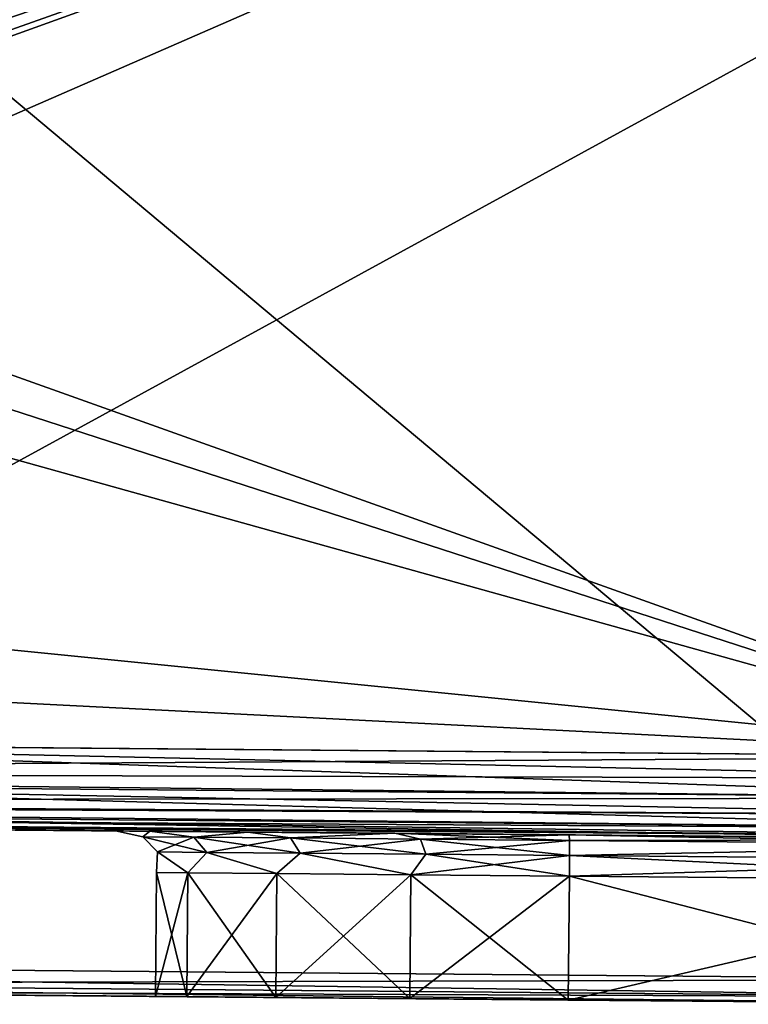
# Model space of a CAD drawing. Header units: millimetres. Extents: x -55 to 105, y -19 to 12.
# Tile 16 of 33: x 87 to 96, y -12 to 0. Entities that reach past the tile are written whole.
import ezdxf

# ---------------------------------------------------------------- set-up
doc = ezdxf.new("R2010")
doc.units = ezdxf.units.MM
doc.header["$LTSCALE"] = 26.699852
for name, color, linetype in [('131', 7, 'CONTINUOUS'), ('134', 7, 'CONTINUOUS'), ('137', 7, 'CONTINUOUS'), ('142', 7, 'CONTINUOUS'), ('192', 7, 'CONTINUOUS'), ('193', 7, 'CONTINUOUS'), ('194', 7, 'CONTINUOUS'), ('196', 7, 'CONTINUOUS'), ('197', 7, 'CONTINUOUS'), ('198', 7, 'CONTINUOUS'), ('65', 7, 'CONTINUOUS'), ('69', 7, 'CONTINUOUS'), ('70', 7, 'CONTINUOUS'), ('81', 7, 'CONTINUOUS'), ('82', 7, 'CONTINUOUS'), ('83', 7, 'CONTINUOUS')]:
    doc.layers.add(name, color=color, linetype=linetype)

msp = doc.modelspace()

# ---------------------------------------------------------------- linework, layer by layer
at = {"layer": '131', "color": 250, "linetype": 'Continuous', "true_color": 0x2f3335}
for points in [[(100, -12.014, 13), (81.078, -11.849, 12.835), (81.077, -12.061, 12.747), (100, -12.014, 13)], [(100, -12.226, 12.912), (100, -12.014, 13), (81.077, -12.061, 12.747), (100, -12.226, 12.912)], [(81.078, -12.149, 12.535), (100, -12.226, 12.912), (81.077, -12.061, 12.747), (81.078, -12.149, 12.535)], [(81.078, -12.149, 12.535), (100, -12.314, 12.7), (100, -12.226, 12.912), (81.078, -12.149, 12.535)]]:
    msp.add_3dface(points, dxfattribs=at)
at = {"layer": '134', "color": 250, "linetype": 'Continuous', "true_color": 0x2f3335}
for points in [[(63.999, -11.7, -12.686), (100, -12.226, -12.912), (63.999, -11.912, -12.598), (63.999, -11.7, -12.686)], [(100, -12.014, -13), (100, -12.226, -12.912), (63.999, -11.7, -12.686), (100, -12.014, -13)], [(100, -12.226, -12.912), (100, -12.314, -12.7), (63.999, -11.912, -12.598), (100, -12.226, -12.912)], [(100, -12.314, -12.7), (64, -12, -12.386), (63.999, -11.912, -12.598), (100, -12.314, -12.7)]]:
    msp.add_3dface(points, dxfattribs=at)
at = {"layer": '137', "color": 250, "linetype": 'Continuous', "true_color": 0x2f3335}
for points in [[(81.092, -9.649, 10.701), (81.096, -9.149, 10.835), (100.221, -9.815, 10.868), (81.092, -9.649, 10.701)], [(81.096, -9.149, 10.835), (100.216, -9.316, 11.002), (100.219, -9.575, 10.968), (81.096, -9.149, 10.835)], [(100.221, -9.815, 10.868), (81.096, -9.149, 10.835), (100.219, -9.575, 10.968), (100.221, -9.815, 10.868)], [(81.092, -10.015, 10.334), (81.092, -9.649, 10.701), (100.221, -10.181, 10.504), (81.092, -10.015, 10.334)], [(100.221, -10.181, 10.504), (81.092, -9.649, 10.701), (100.222, -10.022, 10.71), (100.221, -10.181, 10.504)], [(100.222, -10.022, 10.71), (81.092, -9.649, 10.701), (100.221, -9.815, 10.868), (100.222, -10.022, 10.71)], [(100.219, -10.281, 10.264), (81.092, -10.015, 10.334), (100.221, -10.181, 10.504), (100.219, -10.281, 10.264)], [(100.216, -10.316, 10.002), (81.092, -10.015, 10.334), (100.219, -10.281, 10.264), (100.216, -10.316, 10.002)], [(100.216, -10.316, 10.002), (81.096, -10.149, 9.835), (81.092, -10.015, 10.334), (100.216, -10.316, 10.002)]]:
    msp.add_3dface(points, dxfattribs=at)
at = {"layer": '142', "color": 250, "linetype": 'Continuous', "true_color": 0x2f3335}
for points in [[(100.216, -9.316, -11.002), (71.159, -9.062, -10.748), (71.156, -9.498, -10.648), (100.216, -9.316, -11.002)], [(100.216, -9.316, -11.002), (71.156, -9.498, -10.648), (100.219, -9.578, -10.967), (100.216, -9.316, -11.002)], [(100.219, -9.578, -10.967), (71.156, -9.498, -10.648), (100.221, -9.818, -10.867), (100.219, -9.578, -10.967)], [(71.156, -9.498, -10.648), (71.156, -9.846, -10.369), (100.221, -9.818, -10.867), (71.156, -9.498, -10.648)], [(100.221, -9.818, -10.867), (71.156, -9.846, -10.369), (100.222, -10.024, -10.708), (100.221, -9.818, -10.867)], [(71.156, -9.846, -10.369), (71.156, -9.876, -10.33), (100.222, -10.024, -10.708), (71.156, -9.846, -10.369)], [(100.222, -10.024, -10.708), (71.156, -9.876, -10.33), (100.221, -10.183, -10.501), (100.222, -10.024, -10.708)], [(71.156, -9.876, -10.33), (71.157, -10.013, -10.059), (100.221, -10.183, -10.501), (71.156, -9.876, -10.33)], [(100.221, -10.183, -10.501), (71.157, -10.013, -10.059), (100.219, -10.282, -10.26), (100.221, -10.183, -10.501)], [(71.157, -10.013, -10.059), (71.158, -10.036, -9.977), (100.219, -10.282, -10.26), (71.157, -10.013, -10.059)], [(71.158, -10.036, -9.977), (71.159, -10.062, -9.748), (100.219, -10.282, -10.26), (71.158, -10.036, -9.977)], [(71.159, -10.062, -9.748), (100.216, -10.316, -10.002), (100.219, -10.282, -10.26), (71.159, -10.062, -9.748)]]:
    msp.add_3dface(points, dxfattribs=at)
at = {"layer": '192', "color": 250, "linetype": 'Continuous', "true_color": 0x2f3335}
for points in [[(93.999, -12.262, -5.087), (100, -12.314, -5.192), (94.013, -10.762, -5.087), (93.999, -12.262, -5.087)], [(94.013, -10.762, -5.087), (100, -12.314, -5.192), (100.22, -10.816, -5.196), (94.013, -10.762, -5.087)]]:
    msp.add_3dface(points, dxfattribs=at)
at = {"layer": '193', "color": 250, "linetype": 'Continuous', "true_color": 0x2f3335}
for points in [[(100.22, -10.816, 5.196), (93.999, -12.262, 5.087), (94.013, -10.762, 5.087), (100.22, -10.816, 5.196)], [(100, -12.314, 5.192), (93.999, -12.262, 5.087), (100.22, -10.816, 5.196), (100, -12.314, 5.192)]]:
    msp.add_3dface(points, dxfattribs=at)
at = {"layer": '194', "color": 250, "linetype": 'Continuous', "true_color": 0x2f3335}
for points in [[(89.392, -10.722, 1.927), (89, -12.218), (89.014, -10.718), (89.392, -10.722, 1.927)], [(89, -12.218), (89.379, -12.221, -1.927), (89.014, -10.718), (89, -12.218)], [(89.379, -12.221, 1.927), (89, -12.218), (89.392, -10.722, 1.927), (89.379, -12.221, 1.927)], [(89.014, -10.718), (89.379, -12.221, -1.927), (89.392, -10.722, -1.927), (89.014, -10.718)], [(90.472, -10.731, 3.566), (89.379, -12.221, 1.927), (89.392, -10.722, 1.927), (90.472, -10.731, 3.566)], [(89.379, -12.221, -1.927), (90.459, -12.231, -3.566), (89.392, -10.722, -1.927), (89.379, -12.221, -1.927)], [(90.459, -12.231, 3.566), (89.379, -12.221, 1.927), (90.472, -10.731, 3.566), (90.459, -12.231, 3.566)], [(89.392, -10.722, -1.927), (90.459, -12.231, -3.566), (90.472, -10.731, -3.566), (89.392, -10.722, -1.927)], [(90.459, -12.231, -3.566), (92.08, -12.245, -4.675), (90.472, -10.731, -3.566), (90.459, -12.231, -3.566)], [(92.093, -10.745, 4.675), (90.459, -12.231, 3.566), (90.472, -10.731, 3.566), (92.093, -10.745, 4.675)], [(90.472, -10.731, -3.566), (92.08, -12.245, -4.675), (92.093, -10.745, -4.675), (90.472, -10.731, -3.566)], [(92.08, -12.245, 4.675), (90.459, -12.231, 3.566), (92.093, -10.745, 4.675), (92.08, -12.245, 4.675)], [(92.08, -12.245, -4.675), (93.999, -12.262, -5.087), (92.093, -10.745, -4.675), (92.08, -12.245, -4.675)], [(94.013, -10.762, 5.087), (92.08, -12.245, 4.675), (92.093, -10.745, 4.675), (94.013, -10.762, 5.087)], [(93.999, -12.262, 5.087), (92.08, -12.245, 4.675), (94.013, -10.762, 5.087), (93.999, -12.262, 5.087)], [(93.999, -12.262, -5.087), (94.013, -10.762, -5.087), (92.093, -10.745, -4.675), (93.999, -12.262, -5.087)]]:
    msp.add_3dface(points, dxfattribs=at)
at = {"layer": '196', "color": 250, "linetype": 'Continuous', "true_color": 0x2f3335}
for points in [[(100.216, -10.316, -5.696), (94.008, -10.262, -5.587), (94.012, -10.329, -5.337), (100.216, -10.316, -5.696)], [(100.219, -10.383, -5.446), (100.216, -10.316, -5.696), (94.012, -10.329, -5.337), (100.219, -10.383, -5.446)], [(94.014, -10.512, -5.154), (100.219, -10.383, -5.446), (94.012, -10.329, -5.337), (94.014, -10.512, -5.154)], [(100.221, -10.566, -5.262), (100.219, -10.383, -5.446), (94.014, -10.512, -5.154), (100.221, -10.566, -5.262)], [(94.013, -10.762, -5.087), (100.221, -10.566, -5.262), (94.014, -10.512, -5.154), (94.013, -10.762, -5.087)], [(94.013, -10.762, -5.087), (100.22, -10.816, -5.196), (100.221, -10.566, -5.262), (94.013, -10.762, -5.087)]]:
    msp.add_3dface(points, dxfattribs=at)
at = {"layer": '197', "color": 250, "linetype": 'Continuous', "true_color": 0x2f3335}
for points in [[(88.934, -10.218, -2.116), (88.518, -10.214, 0), (88.846, -10.284, -0.917), (88.934, -10.218, -2.116)], [(88.846, -10.284, -0.917), (88.518, -10.214, 0), (88.846, -10.284, 0.917), (88.846, -10.284, -0.917)], [(88.518, -10.214, 0), (88.934, -10.218, 2.116), (88.846, -10.284, 0.917), (88.518, -10.214, 0)], [(88.846, -10.284, 0.917), (88.934, -10.218, 2.116), (89.467, -10.289, 2.642), (88.846, -10.284, 0.917)], [(89.467, -10.289, -2.642), (88.934, -10.218, -2.116), (88.846, -10.284, -0.917), (89.467, -10.289, -2.642)], [(90.12, -10.228, -3.917), (88.934, -10.218, -2.116), (89.467, -10.289, -2.642), (90.12, -10.228, -3.917)], [(88.934, -10.218, 2.116), (90.12, -10.228, 3.917), (89.467, -10.289, 2.642), (88.934, -10.218, 2.116)], [(90.634, -10.299, -4.056), (90.12, -10.228, -3.917), (89.467, -10.289, -2.642), (90.634, -10.299, -4.056)], [(89.467, -10.289, 2.642), (90.12, -10.228, 3.917), (90.634, -10.299, 4.056), (89.467, -10.289, 2.642)], [(91.9, -10.243, -5.134), (90.12, -10.228, -3.917), (90.634, -10.299, -4.056), (91.9, -10.243, -5.134)], [(90.12, -10.228, 3.917), (91.9, -10.243, 5.134), (90.634, -10.299, 4.056), (90.12, -10.228, 3.917)], [(92.211, -10.313, -4.991), (91.9, -10.243, -5.134), (90.634, -10.299, -4.056), (92.211, -10.313, -4.991)], [(90.634, -10.299, 4.056), (91.9, -10.243, 5.134), (92.211, -10.313, 4.991), (90.634, -10.299, 4.056)], [(94.008, -10.262, -5.587), (91.9, -10.243, -5.134), (94.012, -10.329, -5.337), (94.008, -10.262, -5.587)], [(94.012, -10.329, -5.337), (91.9, -10.243, -5.134), (92.211, -10.313, -4.991), (94.012, -10.329, -5.337)], [(91.9, -10.243, 5.134), (94.008, -10.262, 5.587), (92.211, -10.313, 4.991), (91.9, -10.243, 5.134)], [(89.467, -10.289, -2.642), (88.846, -10.284, -0.917), (89.624, -10.474, -2.551), (89.467, -10.289, -2.642)], [(89.025, -10.468, -0.885), (88.846, -10.284, 0.917), (89.025, -10.468, 0.885), (89.025, -10.468, -0.885)], [(88.846, -10.284, 0.917), (89.467, -10.289, 2.642), (89.025, -10.468, 0.885), (88.846, -10.284, 0.917)], [(89.624, -10.474, -2.551), (88.846, -10.284, -0.917), (89.025, -10.468, -0.885), (89.624, -10.474, -2.551)], [(88.846, -10.284, -0.917), (88.846, -10.284, 0.917), (89.025, -10.468, -0.885), (88.846, -10.284, -0.917)], [(89.025, -10.468, 0.885), (89.467, -10.289, 2.642), (89.624, -10.474, 2.551), (89.025, -10.468, 0.885)], [(90.634, -10.299, -4.056), (89.467, -10.289, -2.642), (90.752, -10.483, -3.917), (90.634, -10.299, -4.056)], [(89.467, -10.289, 2.642), (90.634, -10.299, 4.056), (89.624, -10.474, 2.551), (89.467, -10.289, 2.642)], [(90.752, -10.483, -3.917), (89.467, -10.289, -2.642), (89.624, -10.474, -2.551), (90.752, -10.483, -3.917)], [(89.624, -10.474, 2.551), (90.634, -10.299, 4.056), (90.752, -10.483, 3.917), (89.624, -10.474, 2.551)], [(92.275, -10.497, -4.82), (90.634, -10.299, -4.056), (90.752, -10.483, -3.917), (92.275, -10.497, -4.82)], [(92.211, -10.313, -4.991), (90.634, -10.299, -4.056), (92.275, -10.497, -4.82), (92.211, -10.313, -4.991)], [(90.634, -10.299, 4.056), (92.211, -10.313, 4.991), (90.752, -10.483, 3.917), (90.634, -10.299, 4.056)], [(90.752, -10.483, 3.917), (92.211, -10.313, 4.991), (92.275, -10.497, 4.82), (90.752, -10.483, 3.917)], [(92.211, -10.313, 4.991), (94.008, -10.262, 5.587), (94.012, -10.329, 5.337), (92.211, -10.313, 4.991)], [(94.014, -10.512, -5.154), (92.211, -10.313, -4.991), (92.275, -10.497, -4.82), (94.014, -10.512, -5.154)], [(94.014, -10.512, -5.154), (94.012, -10.329, -5.337), (92.211, -10.313, -4.991), (94.014, -10.512, -5.154)], [(92.211, -10.313, 4.991), (94.012, -10.329, 5.337), (92.275, -10.497, 4.82), (92.211, -10.313, 4.991)], [(92.275, -10.497, 4.82), (94.012, -10.329, 5.337), (94.014, -10.512, 5.154), (92.275, -10.497, 4.82)], [(89.392, -10.722, 1.927), (89.014, -10.718), (89.025, -10.468, 0.885), (89.392, -10.722, 1.927)], [(89.014, -10.718), (89.392, -10.722, -1.927), (89.025, -10.468, -0.885), (89.014, -10.718)], [(89.014, -10.718), (89.025, -10.468, -0.885), (89.025, -10.468, 0.885), (89.014, -10.718)], [(89.392, -10.722, -1.927), (89.624, -10.474, -2.551), (89.025, -10.468, -0.885), (89.392, -10.722, -1.927)], [(89.392, -10.722, 1.927), (89.025, -10.468, 0.885), (89.624, -10.474, 2.551), (89.392, -10.722, 1.927)], [(89.392, -10.722, -1.927), (90.472, -10.731, -3.566), (89.624, -10.474, -2.551), (89.392, -10.722, -1.927)], [(90.472, -10.731, 3.566), (89.392, -10.722, 1.927), (89.624, -10.474, 2.551), (90.472, -10.731, 3.566)], [(90.472, -10.731, 3.566), (89.624, -10.474, 2.551), (90.752, -10.483, 3.917), (90.472, -10.731, 3.566)], [(90.472, -10.731, -3.566), (90.752, -10.483, -3.917), (89.624, -10.474, -2.551), (90.472, -10.731, -3.566)], [(92.093, -10.745, 4.675), (90.472, -10.731, 3.566), (90.752, -10.483, 3.917), (92.093, -10.745, 4.675)], [(90.472, -10.731, -3.566), (92.093, -10.745, -4.675), (90.752, -10.483, -3.917), (90.472, -10.731, -3.566)], [(92.093, -10.745, 4.675), (90.752, -10.483, 3.917), (92.275, -10.497, 4.82), (92.093, -10.745, 4.675)], [(92.093, -10.745, -4.675), (92.275, -10.497, -4.82), (90.752, -10.483, -3.917), (92.093, -10.745, -4.675)], [(92.093, -10.745, -4.675), (94.013, -10.762, -5.087), (92.275, -10.497, -4.82), (92.093, -10.745, -4.675)], [(92.093, -10.745, 4.675), (92.275, -10.497, 4.82), (94.014, -10.512, 5.154), (92.093, -10.745, 4.675)], [(94.013, -10.762, 5.087), (92.093, -10.745, 4.675), (94.014, -10.512, 5.154), (94.013, -10.762, 5.087)], [(94.013, -10.762, -5.087), (94.014, -10.512, -5.154), (92.275, -10.497, -4.82), (94.013, -10.762, -5.087)]]:
    msp.add_3dface(points, dxfattribs=at)
at = {"layer": '198', "color": 250, "linetype": 'Continuous', "true_color": 0x2f3335}
for points in [[(94.008, -10.262, 5.587), (100.216, -10.316, 5.696), (100.219, -10.383, 5.446), (94.008, -10.262, 5.587)], [(94.012, -10.329, 5.337), (94.008, -10.262, 5.587), (100.219, -10.383, 5.446), (94.012, -10.329, 5.337)], [(94.014, -10.512, 5.154), (94.012, -10.329, 5.337), (100.219, -10.383, 5.446), (94.014, -10.512, 5.154)], [(100.221, -10.566, 5.262), (94.014, -10.512, 5.154), (100.219, -10.383, 5.446), (100.221, -10.566, 5.262)], [(100.22, -10.816, 5.196), (94.013, -10.762, 5.087), (94.014, -10.512, 5.154), (100.22, -10.816, 5.196)], [(100.22, -10.816, 5.196), (94.014, -10.512, 5.154), (100.221, -10.566, 5.262), (100.22, -10.816, 5.196)]]:
    msp.add_3dface(points, dxfattribs=at)
at = {"layer": '65', "color": 250, "linetype": 'Continuous', "true_color": 0x2f3335}
for points in [[(64, -12, -0.8), (100, -12.314, -12.7), (72.995, -12.078, -0.8), (64, -12, -0.8)], [(64, -12, -12.386), (100, -12.314, -12.7), (64, -12, -0.8), (64, -12, -12.386)], [(72.995, -12.078, -0.8), (100, -12.314, -12.7), (72.999, -12.079, -0.8), (72.995, -12.078, -0.8)], [(72.999, -12.079, -0.8), (100, -12.314, -12.7), (73.002, -12.079, -0.8), (72.999, -12.079, -0.8)], [(73.002, -12.079, -0.8), (100, -12.314, -12.7), (81.078, -12.149, -0.729), (73.002, -12.079, -0.8)], [(90.459, -12.231, 3.566), (92.08, -12.245, 4.675), (81.078, -12.149, 12.535), (90.459, -12.231, 3.566)], [(81.078, -12.149, -0.729), (89.379, -12.221, -1.927), (81.078, -12.149, 12.535), (81.078, -12.149, -0.729)], [(81.078, -12.149, 12.535), (100, -12.314, 5.192), (100, -12.314, 12.7), (81.078, -12.149, 12.535)], [(89.379, -12.221, 1.927), (90.459, -12.231, 3.566), (81.078, -12.149, 12.535), (89.379, -12.221, 1.927)], [(89, -12.218), (89.379, -12.221, 1.927), (81.078, -12.149, 12.535), (89, -12.218)], [(93.999, -12.262, 5.087), (100, -12.314, 5.192), (81.078, -12.149, 12.535), (93.999, -12.262, 5.087)], [(90.459, -12.231, -3.566), (89.379, -12.221, -1.927), (81.078, -12.149, -0.729), (90.459, -12.231, -3.566)], [(89.379, -12.221, -1.927), (89, -12.218), (81.078, -12.149, 12.535), (89.379, -12.221, -1.927)], [(100, -12.314, -12.7), (90.459, -12.231, -3.566), (81.078, -12.149, -0.729), (100, -12.314, -12.7)], [(92.08, -12.245, 4.675), (93.999, -12.262, 5.087), (81.078, -12.149, 12.535), (92.08, -12.245, 4.675)], [(92.08, -12.245, -4.675), (90.459, -12.231, -3.566), (100, -12.314, -12.7), (92.08, -12.245, -4.675)], [(93.999, -12.262, -5.087), (92.08, -12.245, -4.675), (100, -12.314, -12.7), (93.999, -12.262, -5.087)], [(100, -12.314, -5.192), (93.999, -12.262, -5.087), (100, -12.314, -12.7), (100, -12.314, -5.192)]]:
    msp.add_3dface(points, dxfattribs=at)
at = {"layer": '69', "color": 250, "linetype": 'Continuous', "true_color": 0x2f3335}
for points in [[(100, 4.014, -13), (100, -12.014, -13), (63.999, -11.7, -12.686), (100, 4.014, -13)], [(68.803, -7.235, -12.728), (100, 4.014, -13), (63.999, -11.7, -12.686), (68.803, -7.235, -12.728)], [(64.4, 1.776, -12.689), (100, 4.014, -13), (68.803, -0.765, -12.728), (64.4, 1.776, -12.689)], [(100, 4.014, -13), (68.803, -7.235, -12.728), (69.095, -6.942, -12.73), (100, 4.014, -13)], [(68.803, -0.765, -12.728), (100, 4.014, -13), (69.095, -1.058, -12.73), (68.803, -0.765, -12.728)], [(69.203, -6.542, -12.731), (100, 4.014, -13), (69.095, -6.942, -12.73), (69.203, -6.542, -12.731)], [(69.095, -1.058, -12.73), (100, 4.014, -13), (69.203, -1.458, -12.731), (69.095, -1.058, -12.73)], [(69.203, -1.458, -12.731), (100, 4.014, -13), (69.203, -6.542, -12.731), (69.203, -1.458, -12.731)]]:
    msp.add_3dface(points, dxfattribs=at)
at = {"layer": '70', "color": 250, "linetype": 'Continuous', "true_color": 0x2f3335}
for points in [[(100, -12.014, 13), (100, 4.014, 13), (81.078, 3.849, 12.835), (100, -12.014, 13)], [(100, -12.014, 13), (81.078, 3.849, 12.835), (81.078, -11.849, 12.835), (100, -12.014, 13)]]:
    msp.add_3dface(points, dxfattribs=at)
at = {"layer": '81', "color": 250, "linetype": 'Continuous', "true_color": 0x2f3335}
for points in [[(91.9, -10.243, -5.134), (71.159, -10.062, -9.748), (90.12, -10.228, -3.917), (91.9, -10.243, -5.134)], [(90.12, -10.228, -3.917), (71.159, -10.062, -9.748), (88.934, -10.218, -2.116), (90.12, -10.228, -3.917)], [(88.934, -10.218, -2.116), (71.159, -10.062, -9.748), (88.518, -10.214, 0), (88.934, -10.218, -2.116)], [(88.518, -10.214, 0), (71.159, -10.062, -9.748), (81.096, -10.149, -3.429), (88.518, -10.214, 0)], [(94.008, -10.262, -5.587), (71.159, -10.062, -9.748), (91.9, -10.243, -5.134), (94.008, -10.262, -5.587)], [(100.216, -10.316, -5.696), (71.159, -10.062, -9.748), (94.008, -10.262, -5.587), (100.216, -10.316, -5.696)], [(100.216, -10.316, -10.002), (71.159, -10.062, -9.748), (100.216, -10.316, -5.696), (100.216, -10.316, -10.002)], [(88.934, -10.218, 2.116), (88.518, -10.214, 0), (81.096, -10.149, -3.429), (88.934, -10.218, 2.116)], [(90.12, -10.228, 3.917), (88.934, -10.218, 2.116), (81.096, -10.149, -3.429), (90.12, -10.228, 3.917)], [(91.9, -10.243, 5.134), (90.12, -10.228, 3.917), (81.096, -10.149, 9.835), (91.9, -10.243, 5.134)], [(81.096, -10.149, 9.835), (90.12, -10.228, 3.917), (81.096, -10.149, -3.429), (81.096, -10.149, 9.835)], [(100.216, -10.316, 10.002), (91.9, -10.243, 5.134), (81.096, -10.149, 9.835), (100.216, -10.316, 10.002)], [(94.008, -10.262, 5.587), (91.9, -10.243, 5.134), (100.216, -10.316, 10.002), (94.008, -10.262, 5.587)], [(100.216, -10.316, 5.696), (94.008, -10.262, 5.587), (100.216, -10.316, 10.002), (100.216, -10.316, 5.696)]]:
    msp.add_3dface(points, dxfattribs=at)
at = {"layer": '82', "color": 250, "linetype": 'Continuous', "true_color": 0x2f3335}
for points in [[(71.159, 1.062, -10.748), (100.216, -9.316, -11.002), (100.216, 1.316, -11.002), (71.159, 1.062, -10.748)], [(71.888, -0.121, -10.755), (100.216, -9.316, -11.002), (71.159, 1.062, -10.748), (71.888, -0.121, -10.755)], [(72.142, -1.488, -10.757), (100.216, -9.316, -11.002), (71.888, -0.121, -10.755), (72.142, -1.488, -10.757)], [(72.142, -6.512, -10.757), (100.216, -9.316, -11.002), (72.142, -1.488, -10.757), (72.142, -6.512, -10.757)], [(71.888, -7.879, -10.755), (100.216, -9.316, -11.002), (72.142, -6.512, -10.757), (71.888, -7.879, -10.755)], [(71.159, -9.062, -10.748), (100.216, -9.316, -11.002), (71.888, -7.879, -10.755), (71.159, -9.062, -10.748)]]:
    msp.add_3dface(points, dxfattribs=at)
at = {"layer": '83', "color": 250, "linetype": 'Continuous', "true_color": 0x2f3335}
for points in [[(81.096, -9.149, 10.835), (100.216, 1.316, 11.002), (100.216, -9.316, 11.002), (81.096, -9.149, 10.835)], [(81.096, 1.149, 10.835), (100.216, 1.316, 11.002), (81.096, -9.149, 10.835), (81.096, 1.149, 10.835)]]:
    msp.add_3dface(points, dxfattribs=at)

doc.saveas('drawing.dxf')
